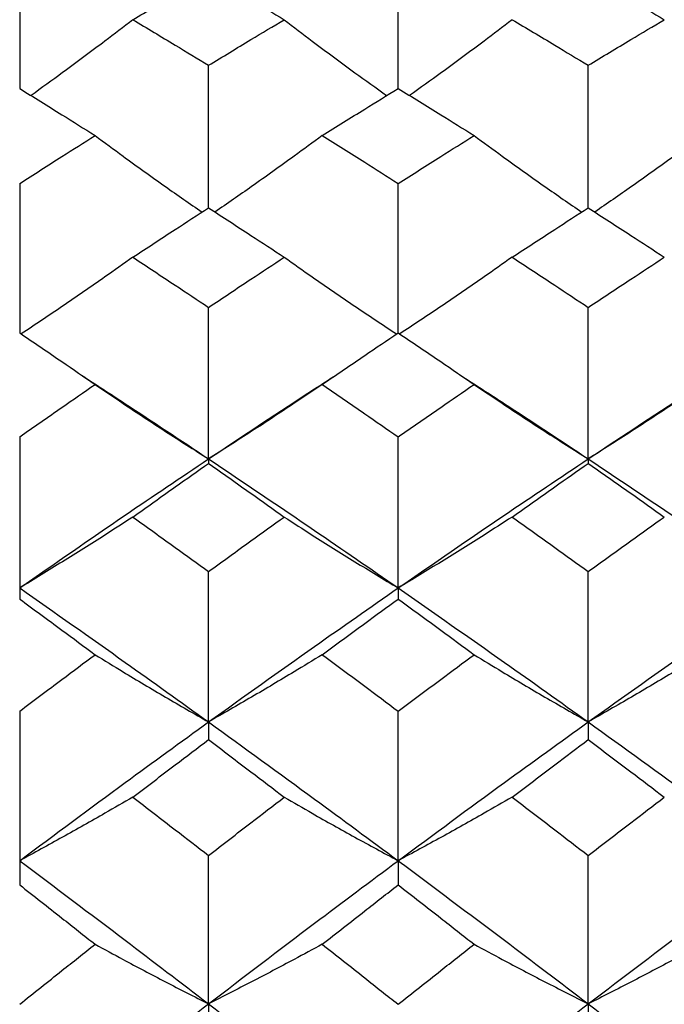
# Model space of a CAD drawing. Header units: inches. Extents: x 1.7 to 20.7, y 4 to 15.1.
# Tile 21 of 54: x 13.403 to 13.639, y 6.342 to 6.703. Entities that reach past the tile are written whole.
import ezdxf

# ---------------------------------------------------------------- set-up
doc = ezdxf.new("R2010")
doc.units = ezdxf.units.IN
doc.header["$MEASUREMENT"] = 0

msp = doc.modelspace()

# ---------------------------------------------------------------- linework, layer by layer
at = {"color": 7, "linetype": 'Continuous', "lineweight": 25}
for p, q in [((13.40252, 6.72713), (13.40252, 6.6775)), ((13.54115, 6.6775), (13.54115, 6.72713)), ((13.47168, 6.63376), (13.47168, 6.68599)), ((13.61079, 6.63376), (13.61079, 6.68599)), ((13.40252, 6.64267), (13.40252, 6.58793)), ((13.54115, 6.58793), (13.54115, 6.64267)), ((13.47168, 6.54175), (13.47168, 6.59726)), ((13.61079, 6.54175), (13.61079, 6.59726)), ((13.40252, 6.54983), (13.40252, 6.49038)), ((13.54115, 6.49445), (13.54115, 6.54983)), ((13.47168, 6.54175), (13.47168, 6.54011)), ((13.61079, 6.54175), (13.61079, 6.54011)), ((13.47168, 6.44532), (13.47168, 6.50047)), ((13.61079, 6.44532), (13.61079, 6.50047)), ((13.54115, 6.49445), (13.54115, 6.49038)), ((13.40252, 6.4493), (13.40252, 6.38561)), ((13.54115, 6.39448), (13.54115, 6.4493)), ((13.47168, 6.44532), (13.47168, 6.43885)), ((13.61079, 6.44532), (13.61079, 6.43885)), ((13.47168, 6.34201), (13.47168, 6.39639)), ((13.61079, 6.34201), (13.61079, 6.39639)), ((13.54115, 6.39448), (13.54115, 6.38561)), ((13.47168, 6.34201), (13.47168, 6.33075)), ((13.61079, 6.34201), (13.61079, 6.33075))]:
    msp.add_line(p, q, dxfattribs=at)
for points, knots in [([(13.44397, 6.70271), (13.44914, 6.70579), (13.45838, 6.71129), (13.46762, 6.7167), (13.47168, 6.71908)], [0, 0, 0, 0, 0.559761, 1, 1, 1, 1]), ([(13.47168, 6.71908), (13.47686, 6.71605), (13.48611, 6.71064), (13.49537, 6.70514), (13.49944, 6.70271)], [0, 0, 0, 0, 0.5598, 1, 1, 1, 1]), ([(13.61079, 6.71908), (13.61599, 6.71605), (13.62528, 6.71064), (13.63457, 6.70513), (13.63866, 6.70271)], [0, 0, 0, 0, 0.5599936, 1, 1, 1, 1]), ([(13.44397, 6.70271), (13.44057, 6.7001), (13.43207, 6.69358), (13.41966, 6.68429), (13.41055, 6.6777), (13.40668, 6.67491)], [0, 0, 0, 0, 0.277517, 0.693872, 1, 1, 1, 1]), ([(13.44397, 6.70271), (13.44914, 6.69962), (13.45838, 6.69408), (13.46762, 6.68847), (13.47168, 6.68599)], [0, 0, 0, 0, 0.559761, 1, 1, 1, 1]), ([(13.47168, 6.68599), (13.47686, 6.68914), (13.48611, 6.69475), (13.49537, 6.70028), (13.49944, 6.70271)], [0, 0, 0, 0, 0.5598, 1, 1, 1, 1]), ([(13.49944, 6.70271), (13.50286, 6.7001), (13.51141, 6.69356), (13.52389, 6.68428), (13.53306, 6.6777), (13.53695, 6.67491)], [0, 0, 0, 0, 0.277555, 0.693978, 1, 1, 1, 1]), ([(13.58292, 6.70271), (13.5795, 6.7001), (13.57093, 6.69357), (13.55843, 6.68428), (13.54924, 6.6777), (13.54535, 6.67491)], [0, 0, 0, 0, 0.277527, 0.693903, 1, 1, 1, 1]), ([(13.58292, 6.70271), (13.58812, 6.69962), (13.59741, 6.69408), (13.6067, 6.68847), (13.61079, 6.68599)], [0, 0, 0, 0, 0.5599549, 1, 1, 1, 1]), ([(13.61079, 6.68599), (13.61599, 6.68914), (13.62528, 6.69475), (13.63457, 6.70028), (13.63866, 6.70271)], [0, 0, 0, 0, 0.559994, 1, 1, 1, 1]), ([(13.40252, 6.6775), (13.40767, 6.67431), (13.41687, 6.6686), (13.42608, 6.66281), (13.43014, 6.66026)], [0, 0, 0, 0, 0.5597034, 1, 1, 1, 1]), ([(13.51334, 6.66026), (13.51853, 6.6635), (13.5278, 6.66929), (13.53707, 6.67499), (13.54115, 6.6775)], [0, 0, 0, 0, 0.559858, 1, 1, 1, 1]), ([(13.54115, 6.6775), (13.54635, 6.67431), (13.55563, 6.6686), (13.56491, 6.66281), (13.56899, 6.66026)], [0, 0, 0, 0, 0.559897, 1, 1, 1, 1]), ([(13.40252, 6.64267), (13.40767, 6.64598), (13.41687, 6.65188), (13.42608, 6.6577), (13.43014, 6.66026)], [0, 0, 0, 0, 0.559703, 1, 1, 1, 1]), ([(13.43014, 6.66026), (13.43354, 6.65774), (13.44205, 6.65144), (13.45508, 6.64207), (13.46483, 6.63531), (13.46931, 6.63221)], [0, 0, 0, 0, 0.2649141, 0.6623753, 1, 1, 1, 1]), ([(13.51334, 6.66026), (13.50992, 6.65774), (13.50138, 6.65145), (13.48831, 6.64208), (13.47855, 6.63532), (13.47406, 6.63221)], [0, 0, 0, 0, 0.2649001, 0.6623291, 1, 1, 1, 1]), ([(13.51334, 6.66026), (13.51853, 6.657), (13.5278, 6.65118), (13.53707, 6.64527), (13.54115, 6.64267)], [0, 0, 0, 0, 0.559858, 1, 1, 1, 1]), ([(13.54115, 6.64267), (13.54635, 6.64598), (13.55563, 6.65188), (13.56491, 6.6577), (13.56899, 6.66026)], [0, 0, 0, 0, 0.5598968, 1, 1, 1, 1]), ([(13.56899, 6.66026), (13.57242, 6.65774), (13.58099, 6.65144), (13.59409, 6.64207), (13.6039, 6.63531), (13.6084, 6.63221)], [0, 0, 0, 0, 0.264912, 0.662366, 1, 1, 1, 1]), ([(13.65259, 6.66026), (13.64917, 6.65774), (13.6406, 6.65144), (13.62748, 6.64207), (13.61768, 6.63531), (13.61318, 6.63221)], [0, 0, 0, 0, 0.264903, 0.662342, 1, 1, 1, 1]), ([(13.44397, 6.61567), (13.44914, 6.61907), (13.45838, 6.62514), (13.46762, 6.63112), (13.47168, 6.63376)], [0, 0, 0, 0, 0.5597614, 1, 1, 1, 1]), ([(13.47168, 6.63376), (13.47686, 6.6304), (13.48611, 6.62441), (13.49537, 6.61834), (13.49944, 6.61567)], [0, 0, 0, 0, 0.5598, 1, 1, 1, 1]), ([(13.58292, 6.61567), (13.58812, 6.61907), (13.59741, 6.62514), (13.6067, 6.63112), (13.61079, 6.63376)], [0, 0, 0, 0, 0.559955, 1, 1, 1, 1]), ([(13.61079, 6.63376), (13.61599, 6.6304), (13.62528, 6.62441), (13.63457, 6.61834), (13.63866, 6.61567)], [0, 0, 0, 0, 0.559994, 1, 1, 1, 1]), ([(13.44397, 6.61567), (13.44057, 6.61325), (13.43207, 6.60721), (13.41848, 6.59781), (13.40816, 6.59092), (13.40309, 6.58754)], [0, 0, 0, 0, 0.253423, 0.633631, 1, 1, 1, 1]), ([(13.44397, 6.61567), (13.44914, 6.61225), (13.45838, 6.60615), (13.46762, 6.59998), (13.47168, 6.59726)], [0, 0, 0, 0, 0.5597614, 1, 1, 1, 1]), ([(13.47168, 6.59726), (13.47686, 6.60071), (13.48611, 6.60689), (13.49537, 6.61299), (13.49944, 6.61567)], [0, 0, 0, 0, 0.5598, 1, 1, 1, 1]), ([(13.49944, 6.61567), (13.50286, 6.61325), (13.51141, 6.6072), (13.52508, 6.5978), (13.53547, 6.59091), (13.54057, 6.58754)], [0, 0, 0, 0, 0.25342, 0.633634, 1, 1, 1, 1]), ([(13.58292, 6.61567), (13.5795, 6.61325), (13.57093, 6.60721), (13.55723, 6.5978), (13.54684, 6.59092), (13.54173, 6.58754)], [0, 0, 0, 0, 0.253421, 0.633631, 1, 1, 1, 1]), ([(13.58292, 6.61567), (13.58812, 6.61225), (13.59741, 6.60615), (13.6067, 6.59998), (13.61079, 6.59726)], [0, 0, 0, 0, 0.559955, 1, 1, 1, 1]), ([(13.61079, 6.59726), (13.61599, 6.60071), (13.62528, 6.60689), (13.63457, 6.61299), (13.63866, 6.61567)], [0, 0, 0, 0, 0.559994, 1, 1, 1, 1]), ([(13.40252, 6.58793), (13.40767, 6.58442), (13.41687, 6.57816), (13.42608, 6.57182), (13.43014, 6.56903)], [0, 0, 0, 0, 0.5597034, 1, 1, 1, 1]), ([(13.51334, 6.56903), (13.51853, 6.57258), (13.5278, 6.57892), (13.53707, 6.58517), (13.54115, 6.58793)], [0, 0, 0, 0, 0.5598581, 1, 1, 1, 1]), ([(13.54115, 6.58793), (13.54635, 6.58442), (13.55563, 6.57816), (13.56491, 6.57182), (13.56899, 6.56903)], [0, 0, 0, 0, 0.559897, 1, 1, 1, 1]), ([(13.42495, 6.57254), (13.43036, 6.56904), (13.44592, 6.55894), (13.46151, 6.54854), (13.47168, 6.54175)], [0, 0, 0, 0, 0.347574, 1, 1, 1, 1]), ([(13.47168, 6.54175), (13.48463, 6.55038), (13.50025, 6.56079), (13.51588, 6.57085), (13.51855, 6.57257)], [0, 0, 0, 0, 0.829191, 1, 1, 1, 1]), ([(13.56376, 6.57254), (13.56922, 6.56903), (13.58489, 6.55894), (13.60057, 6.54854), (13.61079, 6.54175)], [0, 0, 0, 0, 0.3480914, 1, 1, 1, 1]), ([(13.61079, 6.54175), (13.6238, 6.55038), (13.63948, 6.56078), (13.65515, 6.57086), (13.65782, 6.57257)], [0, 0, 0, 0, 0.829618, 1, 1, 1, 1]), ([(13.40252, 6.54983), (13.40767, 6.55343), (13.41687, 6.55987), (13.42608, 6.56623), (13.43014, 6.56903)], [0, 0, 0, 0, 0.559703, 1, 1, 1, 1]), ([(13.43014, 6.56903), (13.43354, 6.56672), (13.44205, 6.56093), (13.45587, 6.55181), (13.46641, 6.5451), (13.47168, 6.54175)], [0, 0, 0, 0, 0.249935, 0.624923, 1, 1, 1, 1]), ([(13.51334, 6.56903), (13.50992, 6.56672), (13.50138, 6.56094), (13.48753, 6.55182), (13.47697, 6.54511), (13.47168, 6.54175)], [0, 0, 0, 0, 0.249943, 0.624933, 1, 1, 1, 1]), ([(13.51334, 6.56903), (13.51853, 6.56547), (13.5278, 6.5591), (13.53707, 6.55266), (13.54115, 6.54983)], [0, 0, 0, 0, 0.559858, 1, 1, 1, 1]), ([(13.54115, 6.54983), (13.54635, 6.55343), (13.55563, 6.55987), (13.56491, 6.56623), (13.56899, 6.56903)], [0, 0, 0, 0, 0.5598968, 1, 1, 1, 1]), ([(13.56899, 6.56903), (13.57242, 6.56672), (13.58099, 6.56094), (13.59488, 6.55182), (13.60549, 6.54511), (13.61079, 6.54175)], [0, 0, 0, 0, 0.249939, 0.624927, 1, 1, 1, 1]), ([(13.65259, 6.56903), (13.64917, 6.56672), (13.6406, 6.56094), (13.6267, 6.55182), (13.61609, 6.54511), (13.61079, 6.54175)], [0, 0, 0, 0, 0.24994, 0.624929, 1, 1, 1, 1]), ([(13.40252, 6.49445), (13.4154, 6.5034), (13.43844, 6.51941), (13.46152, 6.53492), (13.47168, 6.54175)], [0, 0, 0, 0, 0.559325, 1, 1, 1, 1]), ([(13.44397, 6.52044), (13.44914, 6.52413), (13.45838, 6.53073), (13.46762, 6.53724), (13.47168, 6.54011)], [0, 0, 0, 0, 0.559761, 1, 1, 1, 1]), ([(13.47168, 6.54175), (13.48463, 6.53305), (13.50778, 6.51749), (13.53095, 6.50149), (13.54115, 6.49445)], [0, 0, 0, 0, 0.559569, 1, 1, 1, 1]), ([(13.47168, 6.54011), (13.47686, 6.53646), (13.48611, 6.52993), (13.49537, 6.52334), (13.49944, 6.52044)], [0, 0, 0, 0, 0.5598, 1, 1, 1, 1]), ([(13.54115, 6.49445), (13.55414, 6.5034), (13.57735, 6.5194), (13.60057, 6.53492), (13.61079, 6.54175)], [0, 0, 0, 0, 0.559814, 1, 1, 1, 1]), ([(13.58292, 6.52044), (13.58812, 6.52413), (13.59741, 6.53072), (13.6067, 6.53724), (13.61079, 6.54011)], [0, 0, 0, 0, 0.559955, 1, 1, 1, 1]), ([(13.61079, 6.54175), (13.6238, 6.53305), (13.64702, 6.5175), (13.67024, 6.50149), (13.68046, 6.49445)], [0, 0, 0, 0, 0.56006, 1, 1, 1, 1]), ([(13.61079, 6.54011), (13.61599, 6.53646), (13.62528, 6.52994), (13.63457, 6.52334), (13.63866, 6.52044)], [0, 0, 0, 0, 0.5599936, 1, 1, 1, 1]), ([(13.44397, 6.52044), (13.44057, 6.51824), (13.43207, 6.51273), (13.41829, 6.50404), (13.40777, 6.49765), (13.40252, 6.49445)], [0, 0, 0, 0, 0.249945, 0.624935, 1, 1, 1, 1]), ([(13.44397, 6.52044), (13.44914, 6.51673), (13.45838, 6.51011), (13.46762, 6.50342), (13.47168, 6.50047)], [0, 0, 0, 0, 0.559761, 1, 1, 1, 1]), ([(13.47168, 6.50047), (13.47686, 6.50422), (13.48611, 6.51091), (13.49537, 6.51753), (13.49944, 6.52044)], [0, 0, 0, 0, 0.5598, 1, 1, 1, 1]), ([(13.49944, 6.52044), (13.50286, 6.51824), (13.51141, 6.51272), (13.52527, 6.50403), (13.53586, 6.49764), (13.54115, 6.49445)], [0, 0, 0, 0, 0.249937, 0.624925, 1, 1, 1, 1]), ([(13.58292, 6.52044), (13.5795, 6.51824), (13.57093, 6.51273), (13.55704, 6.50404), (13.54645, 6.49764), (13.54115, 6.49445)], [0, 0, 0, 0, 0.249942, 0.624931, 1, 1, 1, 1]), ([(13.58292, 6.52044), (13.58812, 6.51673), (13.59741, 6.51011), (13.6067, 6.50342), (13.61079, 6.50047)], [0, 0, 0, 0, 0.559955, 1, 1, 1, 1]), ([(13.61079, 6.50047), (13.61599, 6.50422), (13.62528, 6.51091), (13.63457, 6.51753), (13.63866, 6.52044)], [0, 0, 0, 0, 0.5599936, 1, 1, 1, 1]), ([(13.40252, 6.49445), (13.4154, 6.4854), (13.43844, 6.46922), (13.46152, 6.45263), (13.47168, 6.44532)], [0, 0, 0, 0, 0.559325, 1, 1, 1, 1]), ([(13.47168, 6.44532), (13.48463, 6.45461), (13.50778, 6.47121), (13.53095, 6.48734), (13.54115, 6.49445)], [0, 0, 0, 0, 0.559569, 1, 1, 1, 1]), ([(13.54115, 6.49445), (13.55414, 6.4854), (13.57735, 6.46923), (13.60057, 6.45263), (13.61079, 6.44532)], [0, 0, 0, 0, 0.559814, 1, 1, 1, 1]), ([(13.61079, 6.44532), (13.6238, 6.45461), (13.64702, 6.4712), (13.67024, 6.48734), (13.68046, 6.49445)], [0, 0, 0, 0, 0.56006, 1, 1, 1, 1]), ([(13.40252, 6.49038), (13.40767, 6.48659), (13.41687, 6.47982), (13.42608, 6.47299), (13.43014, 6.46998)], [0, 0, 0, 0, 0.5597034, 1, 1, 1, 1]), ([(13.51334, 6.46998), (13.51853, 6.47381), (13.5278, 6.48064), (13.53707, 6.48741), (13.54115, 6.49038)], [0, 0, 0, 0, 0.5598581, 1, 1, 1, 1]), ([(13.54115, 6.49038), (13.54635, 6.48659), (13.55563, 6.47983), (13.56491, 6.47299), (13.56899, 6.46998)], [0, 0, 0, 0, 0.559897, 1, 1, 1, 1]), ([(13.40252, 6.4493), (13.40767, 6.45318), (13.41687, 6.46011), (13.42608, 6.46696), (13.43014, 6.46998)], [0, 0, 0, 0, 0.559703, 1, 1, 1, 1]), ([(13.43014, 6.46998), (13.43354, 6.46789), (13.44205, 6.46266), (13.45587, 6.45442), (13.46641, 6.44836), (13.47168, 6.44532)], [0, 0, 0, 0, 0.249935, 0.624923, 1, 1, 1, 1]), ([(13.51334, 6.46998), (13.50992, 6.46789), (13.50138, 6.46267), (13.48753, 6.45443), (13.47697, 6.44836), (13.47168, 6.44532)], [0, 0, 0, 0, 0.249943, 0.624933, 1, 1, 1, 1]), ([(13.51334, 6.46998), (13.51853, 6.46614), (13.5278, 6.45928), (13.53707, 6.45235), (13.54115, 6.4493)], [0, 0, 0, 0, 0.5598581, 1, 1, 1, 1]), ([(13.54115, 6.4493), (13.54635, 6.45318), (13.55563, 6.46011), (13.56491, 6.46696), (13.56899, 6.46998)], [0, 0, 0, 0, 0.5598968, 1, 1, 1, 1]), ([(13.56899, 6.46998), (13.57242, 6.46789), (13.58099, 6.46266), (13.59488, 6.45442), (13.60549, 6.44836), (13.61079, 6.44532)], [0, 0, 0, 0, 0.249939, 0.624927, 1, 1, 1, 1]), ([(13.65259, 6.46998), (13.64917, 6.46789), (13.6406, 6.46266), (13.6267, 6.45442), (13.61609, 6.44836), (13.61079, 6.44532)], [0, 0, 0, 0, 0.24994, 0.624929, 1, 1, 1, 1]), ([(13.40252, 6.39448), (13.4154, 6.40408), (13.43844, 6.42125), (13.46152, 6.43796), (13.47168, 6.44532)], [0, 0, 0, 0, 0.559325, 1, 1, 1, 1]), ([(13.47168, 6.44532), (13.48463, 6.43595), (13.50778, 6.41919), (13.53095, 6.40203), (13.54115, 6.39448)], [0, 0, 0, 0, 0.5595695, 1, 1, 1, 1]), ([(13.54115, 6.39448), (13.55414, 6.40408), (13.57735, 6.42124), (13.60057, 6.43796), (13.61079, 6.44532)], [0, 0, 0, 0, 0.559814, 1, 1, 1, 1]), ([(13.61079, 6.44532), (13.6238, 6.43595), (13.64702, 6.4192), (13.67024, 6.40203), (13.68046, 6.39448)], [0, 0, 0, 0, 0.56006, 1, 1, 1, 1]), ([(13.44397, 6.41775), (13.44914, 6.42171), (13.45838, 6.42877), (13.46762, 6.43577), (13.47168, 6.43885)], [0, 0, 0, 0, 0.559761, 1, 1, 1, 1]), ([(13.47168, 6.43885), (13.47686, 6.43493), (13.48611, 6.42793), (13.49537, 6.42086), (13.49944, 6.41775)], [0, 0, 0, 0, 0.5598, 1, 1, 1, 1]), ([(13.58292, 6.41775), (13.58812, 6.42171), (13.59741, 6.42877), (13.6067, 6.43577), (13.61079, 6.43885)], [0, 0, 0, 0, 0.559955, 1, 1, 1, 1]), ([(13.61079, 6.43885), (13.61599, 6.43493), (13.62528, 6.42793), (13.63457, 6.42086), (13.63866, 6.41775)], [0, 0, 0, 0, 0.559994, 1, 1, 1, 1]), ([(13.44397, 6.41775), (13.44057, 6.41578), (13.43207, 6.41085), (13.41829, 6.40307), (13.40777, 6.39734), (13.40252, 6.39448)], [0, 0, 0, 0, 0.249945, 0.624935, 1, 1, 1, 1]), ([(13.44397, 6.41775), (13.44914, 6.41378), (13.45838, 6.40669), (13.46762, 6.39953), (13.47168, 6.39639)], [0, 0, 0, 0, 0.559761, 1, 1, 1, 1]), ([(13.47168, 6.39639), (13.47686, 6.40039), (13.48611, 6.40755), (13.49537, 6.41463), (13.49944, 6.41775)], [0, 0, 0, 0, 0.5598, 1, 1, 1, 1]), ([(13.49944, 6.41775), (13.50286, 6.41578), (13.51141, 6.41084), (13.52527, 6.40306), (13.53586, 6.39734), (13.54115, 6.39448)], [0, 0, 0, 0, 0.249937, 0.624925, 1, 1, 1, 1]), ([(13.58292, 6.41775), (13.5795, 6.41578), (13.57093, 6.41085), (13.55704, 6.40307), (13.54645, 6.39734), (13.54115, 6.39448)], [0, 0, 0, 0, 0.249942, 0.624931, 1, 1, 1, 1]), ([(13.58292, 6.41775), (13.58812, 6.41378), (13.59741, 6.40669), (13.6067, 6.39953), (13.61079, 6.39639)], [0, 0, 0, 0, 0.559955, 1, 1, 1, 1]), ([(13.61079, 6.39639), (13.61599, 6.40039), (13.62528, 6.40755), (13.63457, 6.41463), (13.63866, 6.41775)], [0, 0, 0, 0, 0.559994, 1, 1, 1, 1]), ([(13.40252, 6.39448), (13.4154, 6.38479), (13.43844, 6.36747), (13.46152, 6.3498), (13.47168, 6.34201)], [0, 0, 0, 0, 0.559325, 1, 1, 1, 1]), ([(13.47168, 6.34201), (13.48463, 6.35191), (13.50778, 6.3696), (13.53095, 6.38687), (13.54115, 6.39448)], [0, 0, 0, 0, 0.559569, 1, 1, 1, 1]), ([(13.54115, 6.39448), (13.55414, 6.38479), (13.57735, 6.36749), (13.60057, 6.3498), (13.61079, 6.34201)], [0, 0, 0, 0, 0.559814, 1, 1, 1, 1]), ([(13.61079, 6.34201), (13.6238, 6.35191), (13.64702, 6.36959), (13.67024, 6.38687), (13.68046, 6.39448)], [0, 0, 0, 0, 0.56006, 1, 1, 1, 1]), ([(13.40252, 6.38561), (13.40767, 6.38156), (13.41687, 6.37434), (13.42608, 6.36706), (13.43014, 6.36385)], [0, 0, 0, 0, 0.559703, 1, 1, 1, 1]), ([(13.51334, 6.36385), (13.51853, 6.36793), (13.5278, 6.37521), (13.53707, 6.38243), (13.54115, 6.38561)], [0, 0, 0, 0, 0.559858, 1, 1, 1, 1]), ([(13.54115, 6.38561), (13.54635, 6.38156), (13.55563, 6.37434), (13.56491, 6.36706), (13.56899, 6.36385)], [0, 0, 0, 0, 0.559897, 1, 1, 1, 1]), ([(13.40252, 6.34185), (13.40767, 6.34597), (13.41687, 6.35334), (13.42608, 6.36064), (13.43014, 6.36385)], [0, 0, 0, 0, 0.559703, 1, 1, 1, 1]), ([(13.43014, 6.36385), (13.43354, 6.362), (13.44205, 6.35737), (13.45587, 6.35006), (13.46641, 6.34469), (13.47168, 6.34201)], [0, 0, 0, 0, 0.2499353, 0.6249231, 1, 1, 1, 1]), ([(13.51334, 6.36385), (13.50992, 6.362), (13.50138, 6.35737), (13.48753, 6.35007), (13.47697, 6.3447), (13.47168, 6.34201)], [0, 0, 0, 0, 0.249943, 0.624933, 1, 1, 1, 1]), ([(13.51334, 6.36385), (13.51853, 6.35976), (13.5278, 6.35245), (13.53707, 6.34509), (13.54115, 6.34185)], [0, 0, 0, 0, 0.559858, 1, 1, 1, 1]), ([(13.54115, 6.34185), (13.54635, 6.34597), (13.55563, 6.35334), (13.56491, 6.36064), (13.56899, 6.36385)], [0, 0, 0, 0, 0.559897, 1, 1, 1, 1]), ([(13.56899, 6.36385), (13.57242, 6.362), (13.58099, 6.35737), (13.59488, 6.35007), (13.60549, 6.3447), (13.61079, 6.34201)], [0, 0, 0, 0, 0.249939, 0.624927, 1, 1, 1, 1]), ([(13.65259, 6.36385), (13.64917, 6.362), (13.6406, 6.35737), (13.6267, 6.35007), (13.61609, 6.3447), (13.61079, 6.34201)], [0, 0, 0, 0, 0.24994, 0.624929, 1, 1, 1, 1]), ([(13.40252, 6.28801), (13.4154, 6.29819), (13.43844, 6.31638), (13.46152, 6.33417), (13.47168, 6.34201)], [0, 0, 0, 0, 0.559325, 1, 1, 1, 1]), ([(13.47168, 6.34201), (13.48463, 6.33203), (13.50778, 6.3142), (13.53095, 6.29602), (13.54115, 6.28801)], [0, 0, 0, 0, 0.5595695, 1, 1, 1, 1]), ([(13.54115, 6.28801), (13.55414, 6.29819), (13.57735, 6.31637), (13.60057, 6.33417), (13.61079, 6.34201)], [0, 0, 0, 0, 0.559814, 1, 1, 1, 1]), ([(13.61079, 6.34201), (13.6238, 6.33203), (13.64702, 6.31421), (13.67024, 6.29602), (13.68046, 6.28801)], [0, 0, 0, 0, 0.56006, 1, 1, 1, 1])]:
    msp.add_open_spline(points, degree=3, knots=knots, dxfattribs=at)

doc.saveas('drawing.dxf')
